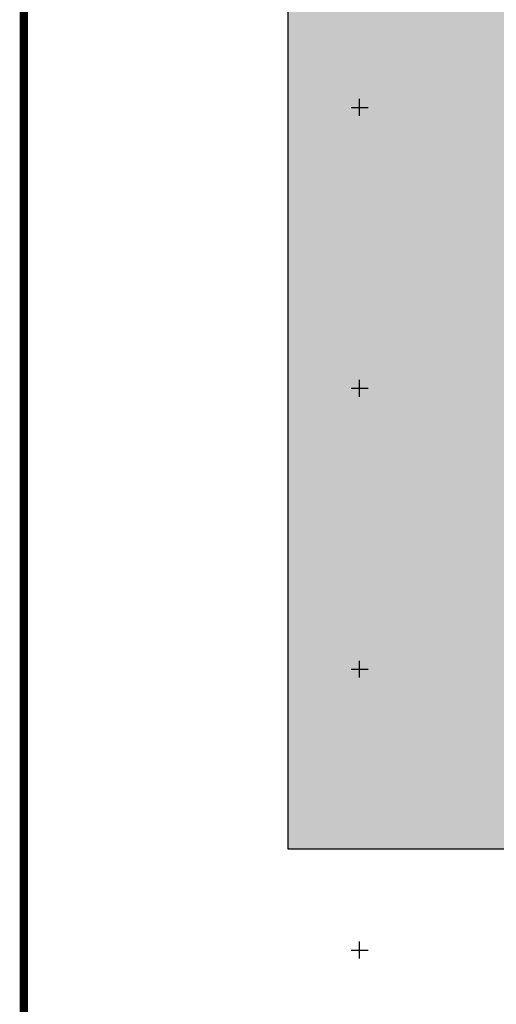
# Model space of a CAD drawing. Extents: x 0 to 362422, y 0 to 4201735.
# Tile 95 of 256: x 359889 to 359974, y 4200190 to 4200366. Entities that reach past the tile are written whole.
import ezdxf

# ---------------------------------------------------------------- set-up
doc = ezdxf.new("R2010")
doc.units = 0
doc.header["$LTSCALE"] = 0.5
doc.header["$MEASUREMENT"] = 0
doc.linetypes.add('CONTI', pattern=[0])
doc.layers.add('.', color=7, linetype='Continuous', lineweight=15)
for name, color, linetype in [('SETKR', 2, 'CONTI'), ('ХХХ автодор (К)', 7, 'ИК_Водопровод -------в--------'), ('ХХХ оформление', 7, 'ИК_Водопровод -------в--------')]:
    doc.layers.add(name, color=color, linetype=linetype)
doc.linetypes.add('ИК_Водопровод -------в--------', pattern='A,9,-0.6,["В",Standard,S=1.2,R=0,X=0,Y=-0.6],-1.2', length=10.8)

# ---------------------------------------------------------------- blocks, each defined once
blk = doc.blocks.new('BL_333')
at = {"color": 0}
for p, q in [((-1.5, 0), (1.5, 0)), ((0, -1.5), (0, 1.5))]:
    blk.add_line(p, q, dxfattribs=at)
blk = doc.blocks.new('gergrgrre')
at = {"layer": 'SETKR', "color": 92}
for p in [(359950, 4200350), (359950, 4200300), (359950, 4200250), (359950, 4200200)]:
    blk.add_blockref('BL_333', p, dxfattribs=at)

msp = doc.modelspace()

# ---------------------------------------------------------------- hatches: boundary and pattern name
at = {"layer": '.', "ltscale": 0.149071}
h = msp.add_hatch(color=256, dxfattribs=at)
h.dxf.hatch_style = 1
h.set_gradient(color1=(255, 255, 255), tint=1)
h.paths.add_polyline_path([(359890.241, 4200063.476), (362234.445, 4200063.476), (362234.349, 4201313.892), (359890.241, 4201328.891)], flags=17)
h.paths.add_polyline_path([(359890.241, 4200063.476), (362234.445, 4200063.476), (362234.445, 4201313.891), (359890.241, 4201328.891)], flags=17)
h = msp.add_hatch(color=256, dxfattribs=at)
h.dxf.hatch_style = 1
h.set_gradient(color1=(255, 255, 255), tint=1)
h.paths.add_polyline_path([(359937.258, 4200416.12), (360318.051, 4200416.12), (360318.051, 4200217.953), (359937.258, 4200217.953)])

# ---------------------------------------------------------------- linework, layer by layer
at = {"color": 7, "ltscale": 0.149071, "true_color": 0xffffff}
msp.add_lwpolyline([(359937.258, 4200416.12), (360318.051, 4200416.12), (360318.051, 4200217.953), (359937.258, 4200217.953)], close=True, dxfattribs=at)
at = {"layer": 'ХХХ автодор (К)', "linetype": 'ByBlock', "ltscale": 2, "elevation": 533.015}
msp.add_lwpolyline([(359890.241, 4200063.476), (362234.445, 4200063.476), (362234.349, 4201313.892), (359890.241, 4201328.891)], close=True, dxfattribs=at)
msp.add_lwpolyline([(359890.241, 4200063.476), (362234.445, 4200063.476), (362234.349, 4201313.892), (359890.241, 4201328.891)], close=True, dxfattribs=at)
at = {"layer": 'ХХХ оформление', "color": 12, "linetype": 'ByBlock', "ltscale": 1000, "const_width": 1.5, "elevation": 533.015}
msp.add_lwpolyline([(359890.241, 4200063.476), (362234.445, 4200063.476), (362234.445, 4201313.891), (359890.241, 4201328.891)], close=True, dxfattribs=at)
msp.add_lwpolyline([(359890.241, 4200063.476), (362234.445, 4200063.476), (362234.445, 4201313.891), (359890.241, 4201328.891)], close=True, dxfattribs=at)

# ---------------------------------------------------------------- block references
at = {"linetype": 'Continuous'}
msp.add_blockref('gergrgrre', (0, 0), dxfattribs=at)

doc.saveas('drawing.dxf')
